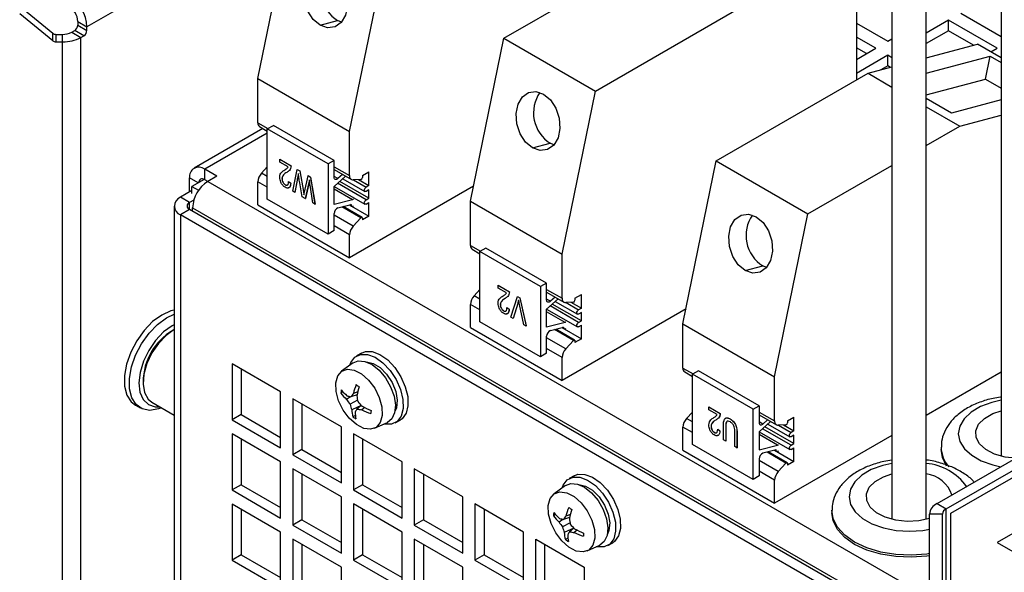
# Model space of a CAD drawing. Header units: millimetres. Extents: x 5 to 414, y 6 to 290.
# Tile 52 of 107: x 268 to 284, y 202 to 211. Entities that reach past the tile are written whole.
import ezdxf

# ---------------------------------------------------------------- set-up
doc = ezdxf.new("R2010")
doc.units = ezdxf.units.MM

msp = doc.modelspace()

# ---------------------------------------------------------------- linework, layer by layer
at = {"color": 7, "linetype": 'Continuous', "lineweight": 25}
for p, q in [((284.1838, 223.2575), (284.1838, 203.6667)), ((282.3655, 222.2078), (282.3655, 202.617)), ((282.937, 202.617), (282.937, 222.2078)), ((282.3655, 218.5404), (268.9735, 210.8093)), ((271.8174, 209.9493), (272.3722, 212.6609)), ((275.9078, 210.6199), (278.4339, 212.0782)), ((273.3427, 209.0688), (273.8976, 211.7804)), ((281.7775, 211.6847), (281.7775, 209.9264)), ((267.8551, 211.1522), (268.4056, 210.7026)), ((277.4331, 209.7394), (279.9592, 211.1976)), ((268.4056, 210.5789), (267.8551, 211.0284)), ((283.5099, 211.0365), (284.1838, 210.6475)), ((268.8219, 210.8968), (268.9735, 210.8093)), ((268.8219, 210.8968), (268.8219, 210.8384)), ((268.8219, 210.8384), (268.9735, 210.751)), ((268.9735, 210.751), (268.9735, 210.8093)), ((272.8519, 210.8375), (273.1446, 210.9159)), ((273.2066, 210.8875), (273.1446, 210.9159)), ((281.7775, 210.8703), (282.2977, 210.57)), ((283.3078, 210.9199), (282.937, 210.7058)), ((284.116, 210.4534), (283.3078, 210.9199)), ((283.3078, 210.7449), (283.3078, 210.9199)), ((268.4056, 210.5789), (268.4056, 210.7026)), ((268.4561, 210.6856), (268.4561, 210.5619)), ((268.4561, 210.6856), (268.5694, 210.6856)), ((268.5694, 210.5619), (268.5694, 210.6856)), ((268.7209, 210.7218), (268.7714, 210.7509)), ((268.7209, 210.7218), (268.8725, 210.6343)), ((268.923, 210.6635), (268.7714, 210.7509)), ((268.8725, 210.6343), (268.923, 210.6635)), ((283.3078, 210.7449), (282.937, 210.5308)), ((283.7211, 210.5064), (283.3078, 210.7449)), ((268.4561, 210.5619), (268.5694, 210.5619)), ((268.5694, 175.334), (268.5694, 210.5619)), ((268.8725, 175.4064), (268.8725, 210.6343)), ((275.3529, 207.9083), (275.9078, 210.6199)), ((275.9078, 210.6199), (277.4331, 209.7394)), ((282.0957, 210.4534), (281.7775, 210.6371)), ((282.2977, 210.57), (282.3655, 210.6092)), ((282.937, 210.2964), (283.7877, 210.5242)), ((284.1838, 210.2955), (283.7877, 210.5242)), ((281.9441, 210.3659), (281.7775, 210.4621)), ((281.7775, 210.2697), (282.0957, 210.4534)), ((282.2977, 210.3368), (281.7775, 210.0364)), ((282.3655, 210.2976), (282.2977, 210.3368)), ((282.2977, 210.1618), (282.2977, 210.3368)), ((282.937, 210.0402), (284.0007, 210.3252)), ((283.9223, 209.9419), (284.0007, 210.3252)), ((284.0007, 210.3252), (284.1838, 210.2195)), ((284.0132, 210.394), (284.116, 210.4534)), ((282.2977, 210.1618), (282.1792, 210.0934)), ((282.3411, 210.1367), (282.2977, 210.1618)), ((279.4433, 208.5789), (281.9694, 210.0372)), ((281.9694, 210.0372), (282.3655, 210.1433)), ((281.9694, 210.0372), (282.3655, 209.8085)), ((271.8174, 209.9493), (273.3427, 209.0688)), ((271.8174, 209.2159), (271.8174, 209.9493)), ((282.937, 209.6779), (283.9223, 209.9419)), ((283.9223, 209.9419), (284.1838, 209.7909)), ((276.8782, 207.0277), (277.4331, 209.7394)), ((283.3564, 209.3757), (282.937, 209.6179)), ((284.1838, 209.5973), (283.3564, 209.3757)), ((282.937, 209.4786), (283.4947, 209.1566)), ((283.4947, 209.1566), (284.1838, 209.3412)), ((271.8174, 209.2159), (271.9853, 209.1189)), ((271.9739, 209.1124), (272.0749, 209.1707)), ((273.0851, 208.5876), (272.0749, 209.1707)), ((271.8997, 209.12), (270.7549, 208.4592)), ((271.9739, 209.0422), (270.9335, 208.4415)), ((271.847, 209.1505), (271.9739, 209.0772)), ((271.9739, 207.9459), (271.9739, 209.1124)), ((272.9841, 208.5292), (271.9739, 209.1124)), ((273.3427, 208.3353), (273.3427, 209.0688)), ((282.937, 208.8346), (283.4947, 209.1566)), ((276.3874, 208.7965), (276.6801, 208.8749)), ((276.7422, 208.8465), (276.6801, 208.8749)), ((272.1812, 208.6068), (272.1823, 208.6074)), ((272.1812, 208.5591), (272.1812, 208.6068)), ((272.1812, 208.6068), (272.3695, 208.4981)), ((272.319, 208.4796), (272.1812, 208.5591)), ((272.1823, 208.6074), (272.3705, 208.4987)), ((273.0851, 208.5876), (272.9841, 208.5292)), ((272.9841, 208.5292), (272.9841, 207.3628)), ((273.0851, 208.3044), (273.0851, 208.5876)), ((278.8884, 205.8673), (279.4433, 208.5789)), ((279.4433, 208.5789), (280.9686, 207.6983)), ((271.1355, 208.3249), (270.9335, 208.4415)), ((270.9335, 208.2666), (270.9335, 208.4415)), ((271.9739, 208.4791), (271.8777, 208.3748)), ((271.9739, 208.3192), (271.8777, 208.3748)), ((272.297, 208.3885), (272.2981, 208.389)), ((272.3695, 208.4981), (272.3705, 208.4987)), ((272.3968, 208.0741), (272.4725, 208.4387)), ((272.4725, 208.4387), (272.4735, 208.4393)), ((272.4725, 208.4387), (272.5131, 208.4152)), ((272.4735, 208.4393), (272.5141, 208.4158)), ((272.5131, 208.4152), (272.5141, 208.4158)), ((272.5131, 208.4152), (272.5739, 208.0691)), ((272.5141, 208.4158), (272.5749, 208.0696)), ((273.0851, 208.484), (273.3427, 208.3353)), ((273.0851, 208.4357), (273.3723, 208.2699)), ((273.2267, 208.354), (273.1487, 208.2848)), ((273.5553, 208.3356), (273.6634, 208.398)), ((273.6634, 208.1691), (273.6634, 208.398)), ((280.9686, 207.6983), (282.3655, 208.5047)), ((270.6809, 208.0624), (270.6809, 208.2957)), ((270.8224, 208.2141), (270.6809, 208.2957)), ((270.9228, 208.2721), (270.7213, 208.1557)), ((270.984, 208.2374), (270.9335, 208.2666)), ((271.1355, 208.3249), (270.984, 208.2374)), ((270.984, 208.2374), (282.4997, 201.5895)), ((271.8174, 207.8496), (271.8174, 208.2331)), ((271.9739, 208.1427), (271.8174, 208.2331)), ((272.218, 208.2856), (272.219, 208.2862)), ((272.3282, 208.2357), (272.3292, 208.2363)), ((272.3282, 208.2357), (272.3649, 208.2092)), ((272.3292, 208.2363), (272.3659, 208.2098)), ((272.3649, 208.2092), (272.3659, 208.2098)), ((272.4775, 208.2899), (272.434, 208.0526)), ((272.4786, 208.2905), (272.435, 208.0532)), ((272.4775, 208.2899), (272.4786, 208.2905)), ((272.5549, 207.9829), (272.5137, 208.2133)), ((272.5915, 208.0589), (272.6534, 208.3343)), ((272.6617, 208.1969), (272.606, 207.9534)), ((272.6627, 208.1975), (272.607, 207.954)), ((272.6534, 208.3343), (272.6544, 208.3348)), ((272.6534, 208.3343), (272.6937, 208.311)), ((272.6544, 208.3348), (272.6947, 208.3116)), ((272.6748, 208.2648), (272.6617, 208.1969)), ((272.6617, 208.1969), (272.6627, 208.1975)), ((272.6752, 208.262), (272.6627, 208.1975)), ((272.6937, 208.311), (272.6947, 208.3116)), ((272.6937, 208.311), (272.7675, 207.8601)), ((272.6947, 208.3116), (272.7685, 207.8607)), ((273.0851, 208.156), (273.2762, 208.3254)), ((273.1487, 208.2848), (273.0851, 208.3215)), ((273.618, 207.9329), (273.1428, 208.2071)), ((273.6634, 207.9591), (273.1787, 208.2389)), ((273.2285, 208.2831), (273.5965, 208.0707)), ((273.5312, 208.2723), (273.4031, 208.2634)), ((273.4085, 208.2638), (273.618, 208.1428)), ((273.4896, 208.2694), (273.6634, 208.1691)), ((273.5553, 208.3356), (273.5553, 208.3044)), ((270.7213, 208.0858), (270.5294, 207.975)), ((270.7213, 208.1557), (270.8324, 208.0916)), ((270.7213, 208.0391), (270.7213, 208.1557)), ((272.2721, 208.1832), (272.2732, 208.1838)), ((272.434, 208.0526), (272.3968, 208.0741)), ((272.434, 208.0526), (272.435, 208.0532)), ((272.5739, 208.0691), (272.5749, 208.0696)), ((272.5739, 208.0691), (272.583, 208.0159)), ((272.5749, 208.0696), (272.5836, 208.0191)), ((272.7303, 207.8816), (272.6869, 208.1743)), ((273.0851, 208.156), (273.5965, 207.8608)), ((273.0851, 207.8527), (273.0851, 208.156)), ((273.3911, 207.9346), (273.0851, 208.1113)), ((275.4042, 208.1592), (273.3427, 206.9691)), ((273.6634, 208.1691), (273.618, 208.1428)), ((273.6634, 208.0991), (273.618, 208.0728)), ((273.6634, 207.9591), (273.6634, 208.0991)), ((270.6809, 207.8875), (270.5294, 207.975)), ((270.7525, 207.9288), (270.6809, 207.8875)), ((270.6809, 207.7708), (270.6809, 207.8875)), ((272.9841, 207.3628), (271.9739, 207.9459)), ((272.606, 207.9534), (272.5549, 207.9829)), ((272.606, 207.9534), (272.607, 207.954)), ((272.7675, 207.8601), (272.7303, 207.8816)), ((272.7675, 207.8601), (272.7685, 207.8607)), ((273.3911, 207.9346), (273.0851, 207.8527)), ((273.618, 207.9329), (273.6634, 207.9591)), ((273.618, 207.8629), (273.6634, 207.8891)), ((273.6634, 207.6602), (273.6634, 207.8891)), ((275.3529, 207.9083), (276.8782, 207.0277)), ((275.3529, 207.1749), (275.3529, 207.9083)), ((270.4248, 207.8292), (270.4248, 187.0657)), ((270.6809, 207.7708), (270.5294, 207.6834)), ((282.2977, 201.0646), (270.6809, 207.7708)), ((270.7314, 207.8), (282.2472, 201.1521)), ((270.7314, 207.7417), (270.7314, 207.8)), ((271.8174, 207.8496), (273.3427, 206.9691)), ((273.0851, 207.4211), (273.0851, 207.7042)), ((273.1487, 207.7972), (273.3679, 207.856)), ((273.5312, 207.6333), (273.216, 207.8153)), ((273.5503, 207.6401), (273.2371, 207.8209)), ((273.3381, 207.848), (273.6634, 207.6602)), ((273.3399, 207.8485), (273.3768, 207.8272)), ((273.3679, 207.8468), (273.3571, 207.8531)), ((273.3679, 207.856), (273.3679, 207.8468)), ((280.4138, 204.9867), (280.9686, 207.6983)), ((282.1462, 200.9772), (270.5294, 207.6834)), ((270.5294, 207.6834), (270.5294, 186.9199)), ((273.4031, 207.4942), (273.0851, 207.6778)), ((273.4031, 207.4942), (273.5312, 207.6333)), ((273.6634, 207.6602), (273.5553, 207.5978)), ((273.5553, 207.629), (273.5553, 207.5978)), ((273.0851, 207.4211), (272.9841, 207.3628)), ((273.3427, 207.3526), (273.0851, 207.5013)), ((273.3427, 206.9691), (273.3427, 207.3526)), ((275.3529, 207.1749), (275.5208, 207.0779)), ((275.3825, 207.1095), (275.5095, 207.0361)), ((275.6105, 207.1297), (275.5095, 207.0714)), ((275.5095, 205.9049), (275.5095, 207.0714)), ((276.5196, 206.4882), (275.5095, 207.0714)), ((276.6206, 206.5465), (275.6105, 207.1297)), ((276.8782, 206.2943), (276.8782, 207.0277)), ((279.9229, 206.7554), (280.2157, 206.8339)), ((280.2777, 206.8055), (280.2157, 206.8339)), ((276.6206, 206.5465), (276.5196, 206.4882)), ((276.6206, 206.2634), (276.6206, 206.5465)), ((275.5095, 206.4381), (275.4133, 206.3337)), ((275.8138, 206.5098), (275.8148, 206.5104)), ((275.8138, 206.4621), (275.8138, 206.5098)), ((275.8138, 206.5098), (276.002, 206.4011)), ((275.9515, 206.3826), (275.8138, 206.4621)), ((275.8148, 206.5104), (276.003, 206.4017)), ((276.002, 206.4011), (276.003, 206.4017)), ((276.5196, 206.4882), (276.5196, 205.3217)), ((276.6206, 206.443), (276.8782, 206.2943)), ((276.6206, 206.3947), (276.9078, 206.2289)), ((275.5095, 206.2782), (275.4133, 206.3337)), ((275.9296, 206.2914), (275.9306, 206.292)), ((276.0235, 205.9804), (276.1349, 206.3244)), ((276.1349, 206.3244), (276.1359, 206.325)), ((276.1349, 206.3244), (276.1728, 206.3025)), ((276.1359, 206.325), (276.1739, 206.3031)), ((276.1728, 206.3025), (276.1739, 206.3031)), ((276.1728, 206.3025), (276.2786, 205.8332)), ((276.1739, 206.3031), (276.2796, 205.8338)), ((276.6206, 206.1149), (276.8117, 206.2844)), ((276.6842, 206.2438), (276.6206, 206.2805)), ((276.7622, 206.3129), (276.6842, 206.2438)), ((276.7641, 206.2421), (277.1321, 206.0297)), ((277.0668, 206.2313), (276.9386, 206.2224)), ((276.944, 206.2227), (277.1535, 206.1018)), ((277.0251, 206.2284), (277.1989, 206.1281)), ((277.0909, 206.2946), (277.1989, 206.357)), ((277.0909, 206.2946), (277.0909, 206.2634)), ((277.1989, 206.1281), (277.1989, 206.357)), ((283.1156, 202.8785), (289.0993, 206.3328)), ((275.3529, 205.8086), (275.3529, 206.1921)), ((275.5095, 206.1017), (275.3529, 206.1921)), ((275.8505, 206.1886), (275.8515, 206.1892)), ((275.9047, 206.0862), (275.9057, 206.0868)), ((275.9607, 206.1387), (275.9617, 206.1393)), ((275.9607, 206.1387), (275.9974, 206.1122)), ((275.9617, 206.1393), (275.9984, 206.1128)), ((275.9974, 206.1122), (275.9984, 206.1128)), ((276.1403, 206.2092), (276.0617, 205.9584)), ((276.1414, 206.2098), (276.0627, 205.959)), ((276.1403, 206.2092), (276.1414, 206.2098)), ((276.2408, 205.855), (276.17, 206.1921)), ((276.6206, 205.8116), (276.6206, 206.1149)), ((276.9267, 205.8936), (276.6206, 206.0703)), ((276.6207, 206.115), (277.1321, 205.8197)), ((277.1535, 205.8918), (276.6784, 206.1661)), ((277.1989, 205.9181), (276.7142, 206.1979)), ((278.9398, 206.1182), (276.8782, 204.9281)), ((277.1989, 206.1281), (277.1535, 206.1018)), ((277.1989, 206.0581), (277.1535, 206.0318)), ((277.1989, 205.9181), (277.1989, 206.0581)), ((283.2671, 202.791), (289.0993, 206.1579)), ((276.5196, 205.3217), (275.5095, 205.9049)), ((276.0617, 205.9584), (276.0235, 205.9804)), ((276.0617, 205.9584), (276.0627, 205.959)), ((276.9267, 205.8936), (276.6206, 205.8116)), ((277.1535, 205.8918), (277.1989, 205.9181)), ((275.3529, 205.8086), (276.8782, 204.9281)), ((276.2786, 205.8332), (276.2408, 205.855)), ((276.2786, 205.8332), (276.2796, 205.8338)), ((276.6842, 205.7562), (276.9035, 205.815)), ((277.0668, 205.5922), (276.7515, 205.7742)), ((277.0858, 205.5991), (276.7726, 205.7799)), ((276.8736, 205.807), (277.1989, 205.6192)), ((276.8755, 205.8075), (276.9124, 205.7862)), ((276.9035, 205.8058), (276.8926, 205.812)), ((276.9035, 205.815), (276.9035, 205.8058)), ((277.1535, 205.8219), (277.1989, 205.8481)), ((277.1989, 205.6192), (277.1989, 205.8481)), ((278.8884, 205.8673), (280.4138, 204.9867)), ((278.8884, 205.1338), (278.8884, 205.8673)), ((276.6206, 205.38), (276.6206, 205.6632)), ((276.9386, 205.4532), (276.6206, 205.6367)), ((276.9386, 205.4532), (277.0668, 205.5922)), ((277.1989, 205.6192), (277.0909, 205.5568)), ((277.0909, 205.588), (277.0909, 205.5568)), ((276.8782, 205.3115), (276.6206, 205.4602)), ((273.5415, 205.3825), (273.4607, 205.3359)), ((276.6206, 205.38), (276.5196, 205.3217)), ((276.8782, 204.9281), (276.8782, 205.3115)), ((272.1962, 204.7382), (271.388, 205.2047)), ((271.388, 205.2047), (271.388, 204.2715)), ((271.5396, 205.1172), (271.5396, 204.359)), ((273.4009, 205.2179), (273.2101, 205.0831)), ((278.8884, 205.1338), (279.0564, 205.0369)), ((279.146, 205.0887), (279.045, 205.0303)), ((280.1562, 204.5055), (279.146, 205.0887)), ((283.3472, 202.7207), (287.6515, 205.2055)), ((278.918, 205.0684), (279.045, 204.9951)), ((280.0552, 204.4472), (279.045, 205.0303)), ((279.045, 203.8639), (279.045, 205.0303)), ((280.4138, 204.2533), (280.4138, 204.9867)), ((284.1838, 205.0634), (282.937, 204.3437)), ((272.1962, 203.805), (272.1962, 204.7382)), ((273.2063, 204.155), (272.3982, 204.6215)), ((272.3982, 204.6215), (272.3982, 203.6883)), ((273.2343, 204.7368), (273.1981, 204.717)), ((273.3573, 204.6557), (273.2922, 204.6114)), ((273.4747, 204.5983), (273.3514, 204.5302)), ((273.4681, 204.6903), (273.3641, 204.6538)), ((273.4798, 204.7404), (273.4063, 204.7114)), ((269.78, 204.5186), (269.8608, 204.472)), ((270.0561, 204.5654), (270.4248, 204.3525)), ((272.5497, 204.5341), (272.5497, 203.7758)), ((273.5353, 204.5102), (273.3786, 204.4406)), ((273.538, 204.5126), (273.4662, 204.4514)), ((273.595, 204.4771), (273.5442, 204.4387)), ((279.3194, 204.486), (279.3205, 204.4866)), ((279.3194, 204.4383), (279.3194, 204.486)), ((279.3194, 204.486), (279.5077, 204.3774)), ((279.4572, 204.3588), (279.3194, 204.4383)), ((279.3205, 204.4866), (279.5087, 204.3779)), ((280.0552, 204.4472), (280.1562, 204.5055)), ((280.0552, 203.2807), (280.0552, 204.4472)), ((280.1562, 204.5055), (280.1562, 204.2224)), ((271.5396, 204.359), (271.388, 204.2715)), ((271.388, 204.2715), (272.1962, 203.805)), ((271.5396, 204.359), (272.1962, 203.9799)), ((273.4397, 204.345), (273.398, 204.3222)), ((274.1035, 204.2224), (274.1843, 204.2691)), ((279.045, 204.3971), (278.9488, 204.2927)), ((279.045, 204.2372), (278.9488, 204.2927)), ((279.4352, 204.2677), (279.4363, 204.2682)), ((279.5077, 204.3774), (279.5087, 204.3779)), ((279.6748, 204.2862), (279.6758, 204.2868)), ((280.1562, 204.402), (280.4138, 204.2533)), ((280.1562, 204.3537), (280.4434, 204.1879)), ((280.2198, 204.2027), (280.2978, 204.2719)), ((280.6264, 204.2536), (280.7345, 204.316)), ((280.6264, 204.2536), (280.6264, 204.2224)), ((280.7345, 204.087), (280.7345, 204.316)), ((273.2063, 203.2218), (273.2063, 204.155)), ((273.7593, 204.1318), (273.9714, 204.2296)), ((278.8884, 203.7676), (278.8884, 204.1511)), ((279.045, 204.0607), (278.8884, 204.1511)), ((279.3562, 204.1648), (279.3572, 204.1654)), ((279.4664, 204.1149), (279.4674, 204.1155)), ((279.4664, 204.1149), (279.5031, 204.0884)), ((279.4674, 204.1155), (279.5041, 204.089)), ((279.5628, 203.9373), (279.5628, 204.1722)), ((279.5995, 204.1513), (279.6005, 204.1519)), ((279.5995, 204.1513), (279.5995, 203.9161)), ((279.6005, 204.1519), (279.6005, 203.9167)), ((280.3473, 204.2434), (280.1562, 204.0739)), ((280.2198, 204.2027), (280.1562, 204.2395)), ((280.689, 203.8508), (280.2139, 204.1251)), ((280.7345, 203.8771), (280.2498, 204.1569)), ((280.2996, 204.2011), (280.6676, 203.9887)), ((280.6023, 204.1903), (280.4741, 204.1813)), ((280.4795, 204.1817), (280.689, 204.0608)), ((280.5606, 204.1874), (280.7345, 204.087)), ((272.1962, 203.5717), (271.388, 204.0382)), ((271.388, 204.0382), (271.388, 203.105)), ((271.5396, 203.9507), (271.5396, 203.1925)), ((274.2165, 203.5719), (273.4084, 204.0384)), ((273.4084, 204.0384), (273.4084, 203.1052)), ((273.5599, 203.9509), (273.5599, 203.1927)), ((279.4103, 204.0624), (279.4114, 204.063)), ((279.5031, 204.0884), (279.5041, 204.089)), ((279.5995, 203.9161), (279.5628, 203.9373)), ((279.7511, 203.8286), (279.7511, 204.0638)), ((279.7878, 204.0423), (279.7888, 204.0429)), ((279.7878, 204.0423), (279.7878, 203.8074)), ((279.7888, 204.0429), (279.7888, 203.808)), ((280.1562, 204.0739), (280.6676, 203.7787)), ((280.1562, 204.0739), (280.1562, 203.7706)), ((280.4622, 203.8526), (280.1562, 204.0293)), ((282.3655, 204.0138), (280.4138, 202.887)), ((280.7345, 204.087), (280.689, 204.0608)), ((280.7345, 204.017), (280.689, 203.9908)), ((280.7345, 203.8771), (280.7345, 204.017)), ((272.5497, 203.7758), (272.3982, 203.6883)), ((272.5497, 203.7758), (273.2063, 203.3968)), ((278.8884, 203.7676), (280.4138, 202.887)), ((280.0552, 203.2807), (279.045, 203.8639)), ((279.5995, 203.9161), (279.6005, 203.9167)), ((279.7878, 203.8074), (279.7511, 203.8286)), ((279.7878, 203.8074), (279.7888, 203.808)), ((280.1562, 203.7706), (280.4622, 203.8526)), ((280.439, 203.7739), (280.2198, 203.7152)), ((280.4092, 203.7659), (280.7345, 203.5782)), ((280.411, 203.7664), (280.4479, 203.7451)), ((280.439, 203.7648), (280.4282, 203.771)), ((280.439, 203.7648), (280.439, 203.7739)), ((280.689, 203.8508), (280.7345, 203.8771)), ((280.689, 203.7808), (280.7345, 203.8071)), ((280.7345, 203.5782), (280.7345, 203.8071)), ((283.1838, 203.8113), (283.1838, 203.7763)), ((272.3982, 203.6883), (273.2063, 203.2218)), ((280.1562, 203.6222), (280.1562, 203.339)), ((280.6023, 203.5512), (280.287, 203.7332)), ((280.6214, 203.5581), (280.3082, 203.7389)), ((272.1962, 202.6385), (272.1962, 203.5717)), ((273.2063, 202.9885), (272.3982, 203.455)), ((272.3982, 203.455), (272.3982, 202.5218)), ((274.2165, 202.6387), (274.2165, 203.5719)), ((275.2266, 202.9887), (274.4185, 203.4552)), ((274.4185, 203.4552), (274.4185, 202.522)), ((280.4741, 203.4122), (280.1562, 203.5957)), ((280.4741, 203.4122), (280.6023, 203.5512)), ((280.7345, 203.5782), (280.6264, 203.5158)), ((280.6264, 203.547), (280.6264, 203.5158)), ((272.5497, 203.3676), (272.5497, 202.6093)), ((274.57, 203.3678), (274.57, 202.6095)), ((277.0771, 203.3415), (276.9962, 203.2949)), ((280.1562, 203.339), (280.0552, 203.2807)), ((280.4138, 203.2705), (280.1562, 203.4192)), ((271.5396, 203.1925), (271.388, 203.105)), ((271.5396, 203.1925), (272.1962, 202.8134)), ((273.5599, 203.1927), (273.4084, 203.1052)), ((273.5599, 203.1927), (274.2165, 202.8136)), ((276.9364, 203.1769), (276.7456, 203.0421)), ((280.4138, 202.887), (280.4138, 203.2705)), ((271.388, 203.105), (272.1962, 202.6385)), ((273.2063, 202.0553), (273.2063, 202.9885)), ((273.4084, 203.1052), (274.2165, 202.6387)), ((275.2266, 202.0555), (275.2266, 202.9887)), ((272.1962, 202.4052), (271.388, 202.8717)), ((271.388, 202.8717), (271.388, 201.9385)), ((271.5396, 202.7842), (271.5396, 202.026)), ((274.2165, 202.4054), (273.4084, 202.8719)), ((273.4084, 202.8719), (273.4084, 201.9387)), ((273.5599, 202.7844), (273.5599, 202.0262)), ((276.2368, 202.4056), (275.4287, 202.8721)), ((275.4287, 202.8721), (275.4287, 201.9389)), ((275.5802, 202.7846), (275.5802, 202.0264)), ((283.1156, 202.8785), (283.2671, 202.791)), ((283.2671, 199.1985), (283.2671, 202.791)), ((276.7698, 202.6957), (276.7336, 202.6759)), ((277.0037, 202.6493), (276.8996, 202.6128)), ((277.0154, 202.6994), (276.9419, 202.6703)), ((281.3655, 202.7617), (281.3655, 202.7267)), ((282.9901, 202.632), (282.815, 202.5936)), ((283.2044, 202.7036), (282.9901, 202.7036)), ((282.9901, 198.8747), (282.9901, 202.7036)), ((283.2044, 198.8747), (283.2044, 202.7036)), ((283.3472, 198.8264), (283.3472, 202.7207)), ((284.9241, 202.6979), (284.116, 202.2314)), ((272.5497, 202.6093), (272.3982, 202.5218)), ((272.3982, 202.5218), (273.2063, 202.0553)), ((272.5497, 202.6093), (273.2063, 202.2303)), ((274.57, 202.6095), (274.4185, 202.522)), ((274.4185, 202.522), (275.2266, 202.0555)), ((274.57, 202.6095), (275.2266, 202.2305)), ((276.8928, 202.6147), (276.8278, 202.5703)), ((277.0102, 202.5573), (276.887, 202.4892)), ((277.0708, 202.4692), (276.9142, 202.3996)), ((277.0735, 202.4715), (277.0018, 202.4104)), ((282.8804, 202.433), (282.9901, 202.4518)), ((272.1962, 201.472), (272.1962, 202.4052)), ((273.2063, 201.822), (272.3982, 202.2886)), ((272.3982, 202.2886), (272.3982, 201.3554)), ((274.2165, 201.4722), (274.2165, 202.4054)), ((275.2266, 201.8222), (274.4185, 202.2887)), ((274.4185, 202.2887), (274.4185, 201.3556)), ((276.2368, 201.4724), (276.2368, 202.4056)), ((276.4388, 202.2889), (277.2469, 201.8224)), ((276.4388, 201.3557), (276.4388, 202.2889)), ((276.9752, 202.304), (276.9335, 202.2812)), ((277.1305, 202.436), (277.0798, 202.3976)), ((272.5497, 202.2011), (272.5497, 201.4428)), ((274.57, 202.2013), (274.57, 201.443)), ((276.5903, 201.4432), (276.5903, 202.2015)), ((277.2948, 202.0908), (277.507, 202.1885)), ((277.639, 202.1814), (277.7199, 202.228)), ((284.116, 202.2314), (284.9241, 201.7649)), ((271.5396, 202.026), (271.388, 201.9385)), ((271.5396, 202.026), (272.1962, 201.6469)), ((273.5599, 202.0262), (273.4084, 201.9387)), ((273.5599, 202.0262), (274.2165, 201.6471)), ((275.5802, 202.0264), (275.4287, 201.9389)), ((275.5802, 202.0264), (276.2368, 201.6473)), ((271.388, 201.9385), (272.1962, 201.472)), ((273.2063, 200.8888), (273.2063, 201.822)), ((273.4084, 201.9387), (274.2165, 201.4722)), ((275.2266, 200.889), (275.2266, 201.8222)), ((275.4287, 201.9389), (276.2368, 201.4724)), ((277.2469, 201.8224), (277.2469, 200.8892))]:
    msp.add_line(p, q, dxfattribs=at)
at = {"color": 7, "linetype": 'Continuous', "lineweight": 25, "flags": 128}
for points in [[(272.8519, 210.8375), (272.7365, 210.9343), (272.646, 211.0733), (272.5914, 211.2378), (272.5793, 211.408), (272.6111, 211.5633), (272.6829, 211.685), (272.7862, 211.7584), (272.9084, 211.7747), (273.0349, 211.7319)], [(273.0349, 211.7319), (273.1503, 211.6351), (273.2407, 211.496), (273.2953, 211.3315), (273.3074, 211.1613), (273.2757, 211.006), (273.2038, 210.8843), (273.1005, 210.8109), (272.9783, 210.7946), (272.8519, 210.8375)], [(276.3874, 208.7965), (276.272, 208.8932), (276.1815, 209.0323), (276.127, 209.1968), (276.1148, 209.367), (276.1466, 209.5223), (276.2185, 209.644), (276.3217, 209.7174), (276.444, 209.7337), (276.5704, 209.6908)], [(276.5704, 209.6908), (276.6858, 209.5941), (276.7763, 209.455), (276.8308, 209.2905), (276.843, 209.1203), (276.8112, 208.965), (276.7393, 208.8433), (276.6361, 208.7699), (276.5138, 208.7536), (276.3874, 208.7965)], [(270.9335, 208.2666), (270.9138, 208.2757), (270.8948, 208.28), (270.8774, 208.2793), (270.862, 208.2736), (270.8495, 208.2632), (270.8402, 208.2484), (270.8344, 208.2299), (270.833, 208.2202)], [(273.1487, 208.2848), (273.1373, 208.2762), (273.1258, 208.2707), (273.1148, 208.2684), (273.1049, 208.2696), (273.0966, 208.274), (273.0903, 208.2816), (273.0864, 208.2919), (273.0851, 208.3044)], [(273.618, 208.0728), (273.6064, 208.0688), (273.5965, 208.0707), (273.59, 208.0783), (273.5877, 208.0903), (273.59, 208.1051), (273.5965, 208.1202), (273.6064, 208.1335), (273.618, 208.1428)], [(273.4058, 207.9355), (273.3989, 207.9359), (273.3911, 207.9346)], [(273.618, 207.8629), (273.6064, 207.8588), (273.5965, 207.8608), (273.59, 207.8683), (273.5877, 207.8804), (273.59, 207.8951), (273.5965, 207.9102), (273.6064, 207.9235), (273.618, 207.9329)], [(273.3679, 207.8468), (273.3703, 207.8347), (273.3768, 207.8272), (273.3867, 207.8253), (273.3982, 207.8293), (273.4058, 207.8348)], [(273.5312, 207.6333), (273.5353, 207.637), (273.5396, 207.6397), (273.5437, 207.6411), (273.5475, 207.6411), (273.5508, 207.6398), (273.5533, 207.6372), (273.5548, 207.6336), (273.5553, 207.629)], [(279.9229, 206.7554), (279.8075, 206.8522), (279.7171, 206.9913), (279.6625, 207.1558), (279.6504, 207.326), (279.6821, 207.4813), (279.754, 207.603), (279.8573, 207.6764), (279.9795, 207.6927), (280.1059, 207.6498)], [(280.1059, 207.6498), (280.2213, 207.553), (280.3118, 207.414), (280.3664, 207.2495), (280.3785, 207.0793), (280.3467, 206.924), (280.2749, 206.8023), (280.1716, 206.7289), (280.0494, 206.7126), (279.9229, 206.7554)], [(276.6842, 206.2438), (276.6728, 206.2352), (276.6613, 206.2297), (276.6503, 206.2274), (276.6404, 206.2285), (276.6321, 206.233), (276.6258, 206.2406), (276.622, 206.2509), (276.6206, 206.2634)], [(270.4248, 206.0985), (270.3693, 206.0845), (270.218, 206.016), (270.0672, 205.9055), (269.9256, 205.7592), (269.8015, 205.5858), (269.7021, 205.3954), (269.6331, 205.1989), (269.5987, 205.0078), (269.6007, 204.8332), (269.6391, 204.6853), (269.7116, 204.5726), (269.78, 204.5186)], [(277.1535, 206.0318), (277.1419, 206.0278), (277.1321, 206.0297), (277.1255, 206.0373), (277.1232, 206.0493), (277.1255, 206.064), (277.1321, 206.0792), (277.1419, 206.0924), (277.1535, 206.1018)], [(270.2179, 204.472), (270.1642, 204.4526), (270.0212, 204.4301), (269.8948, 204.4551), (269.7924, 204.526), (269.7199, 204.6386), (269.6815, 204.7866), (269.6795, 204.9611), (269.7139, 205.1522), (269.7829, 205.3487), (269.8823, 205.5392), (270.0064, 205.7126), (270.148, 205.8588), (270.2988, 205.9694), (270.4248, 206.0294)], [(276.9414, 205.8945), (276.9344, 205.8949), (276.9267, 205.8936)], [(277.1535, 205.8219), (277.1419, 205.8178), (277.1321, 205.8197), (277.1255, 205.8273), (277.1232, 205.8394), (277.1255, 205.8541), (277.1321, 205.8692), (277.1419, 205.8825), (277.1535, 205.8918)], [(270.4248, 205.8541), (270.3918, 205.8365), (270.2492, 205.7336), (270.116, 205.5943), (270.0014, 205.428), (269.9131, 205.2461), (269.8572, 205.0609), (269.8375, 204.8851), (269.8553, 204.7307), (269.9093, 204.6082), (269.996, 204.5259), (270.1095, 204.4894), (270.1858, 204.4905)], [(270.4281, 205.7755), (270.4261, 205.7744), (270.2894, 205.6779), (270.1619, 205.5447), (270.053, 205.3848), (269.9709, 205.21), (269.9215, 205.0333), (269.9086, 204.8677), (269.9332, 204.7256), (269.9933, 204.6175), (270.0561, 204.5654)], [(276.9035, 205.8058), (276.9058, 205.7937), (276.9124, 205.7862), (276.9222, 205.7843), (276.9338, 205.7883), (276.9414, 205.7938)], [(277.0668, 205.5922), (277.0709, 205.596), (277.0751, 205.5986), (277.0793, 205.6), (277.0831, 205.6001), (277.0863, 205.5988), (277.0888, 205.5962), (277.0903, 205.5925), (277.0909, 205.588)], [(273.5415, 205.3825), (273.6052, 205.407), (273.7211, 205.4064), (273.8485, 205.3588), (273.9771, 205.268), (274.0964, 205.1413), (274.1969, 204.9892), (274.2702, 204.8237), (274.3106, 204.6585), (274.3147, 204.5068), (274.2822, 204.3809), (274.2157, 204.2911), (274.1843, 204.2691)], [(273.3461, 205.1792), (273.3628, 205.224), (273.4293, 205.3138), (273.5244, 205.3603), (273.6403, 205.3597), (273.7677, 205.3121), (273.8963, 205.2213), (274.0156, 205.0947), (274.116, 204.9425), (274.1894, 204.7771), (274.2298, 204.6118), (274.2339, 204.4601), (274.2014, 204.3343), (274.1349, 204.2445), (274.0399, 204.198), (273.9239, 204.1986), (273.9105, 204.2015)], [(273.4009, 205.2179), (273.486, 205.2516), (273.5963, 205.2437), (273.716, 205.1903), (273.8343, 205.0963), (273.9409, 204.9699), (274.0261, 204.8224), (274.0825, 204.667), (274.1051, 204.5174), (274.0917, 204.3868), (274.0437, 204.287), (273.9714, 204.2296)], [(273.1128, 204.8888), (273.145, 205.0057), (273.2119, 205.0844), (273.307, 205.1172), (273.4208, 205.101), (273.5424, 205.0373), (273.6597, 204.9323), (273.7613, 204.7964), (273.8373, 204.6428), (273.8802, 204.4865), (273.8858, 204.3429), (273.8535, 204.2261), (273.7866, 204.1473), (273.6916, 204.1145), (273.5777, 204.1307), (273.4561, 204.1944), (273.3388, 204.2994), (273.2372, 204.4353), (273.1612, 204.589), (273.1183, 204.7452), (273.1128, 204.8888)], [(273.6226, 205.2356), (273.6227, 205.2356), (273.7339, 205.2115), (273.8502, 205.1405), (273.9592, 205.0303), (274.0489, 204.893), (274.1098, 204.7433), (274.1351, 204.5975), (274.1222, 204.4714), (274.0976, 204.4128)], [(284.1838, 204.5979), (284.0295, 204.563), (283.8407, 204.4935), (283.6834, 204.4015), (283.5656, 204.2915), (283.4931, 204.1692), (283.4695, 204.0407), (283.4961, 203.9123), (283.5715, 203.7906), (283.692, 203.6816), (283.8514, 203.5908), (284.0418, 203.5228), (284.1788, 203.4923)], [(284.4228, 203.6332), (284.2481, 203.6526), (284.0731, 203.7016), (283.9275, 203.7761), (283.8221, 203.8704), (283.7647, 203.9777), (283.7596, 204.09), (283.8071, 204.1989), (283.9038, 204.2963), (284.0424, 204.3751), (284.1838, 204.4226)], [(280.1562, 204.2224), (280.1575, 204.2099), (280.1614, 204.1996), (280.1676, 204.192), (280.1759, 204.1875), (280.1858, 204.1864), (280.1968, 204.1886), (280.2083, 204.1942), (280.2198, 204.2027)], [(280.689, 203.9908), (280.6774, 203.9868), (280.6676, 203.9887), (280.661, 203.9962), (280.6587, 204.0083), (280.661, 204.023), (280.6676, 204.0382), (280.6774, 204.0514), (280.689, 204.0608)], [(280.4769, 203.7528), (280.4693, 203.7473), (280.4577, 203.7432), (280.4479, 203.7451), (280.4413, 203.7527), (280.439, 203.7648)], [(280.4622, 203.8526), (280.47, 203.8539), (280.4769, 203.8535)], [(280.689, 203.7808), (280.6774, 203.7768), (280.6676, 203.7787), (280.661, 203.7863), (280.6587, 203.7983), (280.661, 203.8131), (280.6676, 203.8282), (280.6774, 203.8415), (280.689, 203.8508)], [(283.2735, 203.504), (283.2047, 203.643), (283.1838, 203.7763)], [(280.6023, 203.5512), (280.6064, 203.555), (280.6106, 203.5576), (280.6148, 203.559), (280.6186, 203.5591), (280.6219, 203.5578), (280.6243, 203.5552), (280.6259, 203.5515), (280.6264, 203.547)], [(282.3655, 203.5482), (282.2112, 203.5134), (282.0224, 203.4438), (281.8652, 203.3518), (281.7473, 203.2419), (281.6748, 203.1196), (281.6513, 202.991), (281.6779, 202.8626), (281.7533, 202.7409), (281.8737, 202.6319), (282.0331, 202.5412), (282.2235, 202.4731), (282.4354, 202.4313), (282.6581, 202.4177), (282.8804, 202.433)], [(276.8816, 203.1382), (276.8984, 203.183), (276.9648, 203.2728), (277.0599, 203.3193), (277.1758, 203.3187), (277.3032, 203.2711), (277.4318, 203.1803), (277.5512, 203.0537), (277.6516, 202.9015), (277.7249, 202.7361), (277.7653, 202.5708), (277.7694, 202.4191), (277.7369, 202.2933), (277.6704, 202.2034), (277.5754, 202.157), (277.4595, 202.1575), (277.446, 202.1605)], [(277.0771, 203.3415), (277.1407, 203.366), (277.2566, 203.3654), (277.3841, 203.3177), (277.5126, 203.2269), (277.632, 203.1003), (277.7324, 202.9481), (277.8058, 202.7827), (277.8461, 202.6175), (277.8502, 202.4658), (277.8177, 202.3399), (277.7512, 202.2501), (277.7199, 202.228)], [(282.815, 202.5936), (282.6213, 202.583), (282.4299, 202.6029), (282.2549, 202.6519), (282.1092, 202.7264), (282.0038, 202.8208), (281.9464, 202.9281), (281.9413, 203.0403), (281.9888, 203.1492), (282.0855, 203.2467), (282.2241, 203.3255), (282.3655, 203.3729)], [(276.9364, 203.1769), (277.0215, 203.2106), (277.1318, 203.2027), (277.2515, 203.1493), (277.3699, 203.0552), (277.4764, 202.9289), (277.5617, 202.7814), (277.6181, 202.626), (277.6406, 202.4763), (277.6272, 202.3458), (277.5792, 202.246), (277.507, 202.1885)], [(277.1581, 203.1946), (277.1583, 203.1946), (277.2694, 203.1704), (277.3857, 203.0994), (277.4947, 202.9893), (277.5845, 202.8519), (277.6453, 202.7023), (277.6707, 202.5565), (277.6578, 202.4303), (277.6331, 202.3717)], [(276.6483, 202.8478), (276.6805, 202.9646), (276.7475, 203.0434), (276.8425, 203.0762), (276.9564, 203.06), (277.0779, 202.9963), (277.1953, 202.8913), (277.2969, 202.7554), (277.3728, 202.6017), (277.4157, 202.4455), (277.4213, 202.3019), (277.3891, 202.185), (277.3221, 202.1063), (277.2271, 202.0735), (277.1132, 202.0897), (276.9917, 202.1534), (276.8743, 202.2584), (276.7727, 202.3943), (276.6968, 202.5479), (276.6539, 202.7042), (276.6483, 202.8478)], [(282.9901, 202.0107), (282.9459, 202.0042), (282.688, 201.9847), (282.4285, 201.9957), (282.1782, 202.0365), (281.9472, 202.1056), (281.7451, 202.2001), (281.58, 202.3162), (281.4588, 202.4491), (281.3864, 202.5934), (281.3655, 202.7267)], [(282.9901, 202.0457), (282.9459, 202.0392), (282.688, 202.0197), (282.4285, 202.0307), (282.1782, 202.0715), (281.9472, 202.1406), (281.7451, 202.2351), (281.58, 202.3512), (281.4588, 202.4841), (281.3864, 202.6284), (281.3656, 202.7669)]]:
    msp.add_lwpolyline(points, dxfattribs=at)
at = {"color": 7, "linetype": 'Continuous', "lineweight": 25}
for centre, radius, start, end in [((273.4642, 211.4205), 0.5973, 145.34077, 237.65393), ((268.3155, 210.7793), 0.6586, 2.60548, 57.39452), ((268.493, 210.8818), 0.3293, 2.60548, 57.39452), ((268.7123, 210.8434), 0.1098, 302.60548, 357.39452), ((268.4551, 210.7657), 0.0802, 231.89152, 270.73511), ((268.5756, 210.9947), 0.3092, 268.8559, 298.04024), ((268.8638, 210.7559), 0.1098, 302.60548, 357.39452), ((268.4551, 210.642), 0.0802, 231.89152, 270.73511), ((268.5818, 211.1801), 0.6184, 268.8559, 298.04024), ((276.9997, 209.3795), 0.5973, 145.34077, 237.65393), ((271.888, 209.2085), 0.0711, 174.0053, 234.68263), ((270.8349, 208.3207), 0.156, 50.79671, 189.21404), ((272.0394, 208.2222), 0.2223, 136.65173, 177.1771), ((271.2797, 207.7751), 0.5489, 122.60548, 177.39452), ((273.4027, 208.3244), 0.061, 169.65449, 270.35637), ((273.5219, 208.3044), 0.0334, 286.23416, 359.9367), ((270.5847, 207.8292), 0.1559, 110.78342, 249.21658), ((270.7031, 207.8292), 0.0624, 110.78342, 249.21658), ((273.1886, 207.7017), 0.1035, 112.66417, 178.64196), ((280.5352, 207.3385), 0.5973, 145.34077, 237.65393), ((273.5647, 207.3416), 0.2223, 136.65162, 177.17716), ((275.4236, 207.1674), 0.0711, 174.0053, 234.68263), ((275.5749, 206.1811), 0.2223, 136.65173, 177.1771), ((276.9382, 206.2834), 0.061, 169.65449, 270.35637), ((277.0574, 206.2634), 0.0334, 286.23416, 359.9367), ((270.9173, 204.893), 1.009, 120.81454, 179.19083), ((276.7241, 205.6607), 0.1035, 112.66417, 178.64196), ((277.1003, 205.3006), 0.2223, 136.65162, 177.17716), ((278.9591, 205.1264), 0.0711, 174.0053, 234.68263), ((274.0773, 204.6545), 0.8815, 172.37724, 175.93645), ((273.9156, 205.3711), 0.9309, 220.10641, 228.48778), ((274.6174, 204.4067), 1.2488, 158.84675, 165.87933), ((274.2309, 205.9318), 1.3266, 234.08943, 236.69518), ((275.2621, 204.2984), 1.8363, 163.39626, 168.27324), ((273.8486, 205.2022), 0.8116, 216.72248, 226.72448), ((274.2856, 205.2742), 1.1942, 213.71236, 218.53335), ((273.6328, 205.6368), 1.0191, 250.85905, 254.71212), ((274.3211, 203.9959), 1.1613, 141.96924, 145.49327), ((274.9639, 204.8492), 1.5102, 186.75326, 190.47371), ((274.3672, 204.7893), 1.0483, 194.30844, 199.43002), ((273.9778, 204.4778), 0.6003, 183.55696, 195.02245), ((274.5916, 203.7552), 1.3233, 148.25489, 150.79803), ((273.6709, 205.4547), 1.0239, 258.47011, 262.89358), ((274.6492, 205.6308), 1.5765, 222.06456, 225.81972), ((274.1062, 205.5788), 1.2711, 243.76335, 251.17455), ((274.3727, 206.0224), 1.73, 241.62685, 247.16725), ((274.901, 204.2788), 1.2089, 172.91125, 175.40244), ((274.0003, 205.1478), 1.0219, 233.8859, 237.26292), ((274.1353, 204.4134), 0.6989, 181.03422, 190.32564), ((279.1105, 204.1401), 0.2223, 136.65173, 177.1771), ((280.4738, 204.2423), 0.061, 169.65449, 270.35637), ((280.593, 204.2224), 0.0334, 286.23416, 359.9367), ((283.6974, 203.8279), 0.5137, 181.26519, 221.16613), ((280.2596, 203.6197), 0.1035, 112.66417, 178.64196), ((282.8474, 202.6153), 0.9372, 35.74649, 84.51864), ((280.6358, 203.2596), 0.2223, 136.65162, 177.17716), ((282.8715, 202.8579), 0.5191, 18.41471, 82.75433), ((278.1529, 202.3657), 1.2488, 158.84675, 165.87933), ((277.7664, 203.8908), 1.3266, 234.08943, 236.69518), ((278.7977, 202.2573), 1.8363, 163.39626, 168.27324), ((283.2046, 202.6822), 0.2155, 114.37466, 174.3052), ((283.3116, 202.6929), 0.1078, 114.37466, 174.3052), ((277.6128, 202.6135), 0.8815, 172.37724, 175.93645), ((277.3841, 203.1612), 0.8116, 216.72248, 226.72448), ((277.4511, 203.3301), 0.9309, 220.10641, 228.48778), ((277.1683, 203.5958), 1.0191, 250.85905, 254.71212), ((277.8566, 201.9548), 1.1613, 141.96924, 145.49327), ((278.4994, 202.8081), 1.5102, 186.75326, 190.47371), ((277.8212, 203.2332), 1.1942, 213.71236, 218.53335), ((277.9027, 202.7483), 1.0483, 194.30844, 199.43002), ((278.1848, 203.5898), 1.5765, 222.06456, 225.81972), ((277.9082, 203.9814), 1.73, 241.62685, 247.16725), ((277.5133, 202.4368), 0.6003, 183.55696, 195.02245), ((278.1271, 201.7142), 1.3233, 148.25489, 150.79803), ((277.6708, 202.3724), 0.6989, 181.03422, 190.32564), ((277.2064, 203.4137), 1.0239, 258.47011, 262.89358), ((277.6417, 203.5377), 1.2711, 243.76335, 251.17455), ((278.4366, 202.2378), 1.2089, 172.91125, 175.40244), ((277.5358, 203.1068), 1.0219, 233.8859, 237.26292)]:
    msp.add_arc(centre, radius, start, end, dxfattribs=at)
for points, knots in [([(272.1812, 208.3077), (272.183, 208.3255), (272.1867, 208.3613), (272.2192, 208.4001), (272.2473, 208.4198), (272.2644, 208.4318)], [0, 0, 0, 0, 0.279141, 0.5590777, 1, 1, 1, 1]), ([(272.297, 208.3885), (272.277, 208.3761), (272.249, 208.3589), (272.2226, 208.322), (272.2195, 208.2978), (272.218, 208.2856)], [0, 0, 0, 0, 0.5606052, 0.780638, 1, 1, 1, 1]), ([(272.2981, 208.389), (272.278, 208.3767), (272.2501, 208.3595), (272.2236, 208.3226), (272.2205, 208.2983), (272.219, 208.2862)], [0, 0, 0, 0, 0.5606052, 0.780638, 1, 1, 1, 1]), ([(272.2644, 208.4318), (272.2712, 208.4363), (272.2824, 208.4438), (272.2977, 208.4546), (272.3099, 208.465), (272.316, 208.4747), (272.319, 208.4796)], [0, 0, 0, 0, 0.3400533, 0.5600752, 0.7800781, 1, 1, 1, 1]), ([(272.3695, 208.4981), (272.3676, 208.4827), (272.3639, 208.4519), (272.3374, 208.4154), (272.3123, 208.3987), (272.297, 208.3885)], [0, 0, 0, 0, 0.2789983, 0.5591533, 1, 1, 1, 1]), ([(272.3705, 208.4987), (272.3687, 208.4833), (272.3649, 208.4524), (272.3384, 208.416), (272.3134, 208.3993), (272.2981, 208.389)], [0, 0, 0, 0, 0.2789983, 0.5591533, 1, 1, 1, 1]), ([(272.4912, 208.3708), (272.4888, 208.3556), (272.4846, 208.3283), (272.4797, 208.3016), (272.4775, 208.2899)], [0, 0, 0, 0, 0.55999649, 1, 1, 1, 1]), ([(272.4922, 208.3714), (272.4898, 208.3561), (272.4856, 208.3289), (272.4807, 208.3022), (272.4786, 208.2905)], [0, 0, 0, 0, 0.55999649, 1, 1, 1, 1]), ([(272.5137, 208.2133), (272.5086, 208.243), (272.4995, 208.2961), (272.4937, 208.348), (272.4912, 208.3708)], [0, 0, 0, 0, 0.55999862, 1, 1, 1, 1]), ([(272.2708, 208.1416), (272.2565, 208.1513), (272.2281, 208.1706), (272.1992, 208.2213), (272.1838, 208.268), (272.1821, 208.2944), (272.1812, 208.3077)], [0, 0, 0, 0, 0.2796935, 0.5582605, 0.779102, 1, 1, 1, 1]), ([(272.218, 208.2856), (272.2186, 208.2753), (272.2199, 208.2547), (272.2335, 208.2231), (272.2519, 208.1973), (272.2654, 208.1879), (272.2721, 208.1832)], [0, 0, 0, 0, 0.28042526, 0.55994282, 0.77992882, 1, 1, 1, 1]), ([(272.219, 208.2862), (272.2196, 208.2759), (272.2209, 208.2553), (272.2345, 208.2237), (272.2529, 208.1978), (272.2664, 208.1885), (272.2732, 208.1838)], [0, 0, 0, 0, 0.28042526, 0.55994282, 0.77992882, 1, 1, 1, 1]), ([(272.3649, 208.2092), (272.3631, 208.1932), (272.3596, 208.1613), (272.3387, 208.1307), (272.3058, 208.1246), (272.2825, 208.1359), (272.2708, 208.1416)], [0, 0, 0, 0, 0.28092003, 0.56010549, 0.77977359, 1, 1, 1, 1]), ([(272.2721, 208.1832), (272.2786, 208.1801), (272.2916, 208.174), (272.3082, 208.1773), (272.3256, 208.1936), (272.3271, 208.2183), (272.3282, 208.2357)], [0, 0, 0, 0, 0.1869992, 0.3738594, 0.5610311, 1, 1, 1, 1]), ([(272.2732, 208.1838), (272.2796, 208.1808), (272.2925, 208.1748), (272.3069, 208.1766), (272.3123, 208.1826), (272.3141, 208.1845)], [0, 0, 0, 0, 0.4029442, 0.8055891, 1, 1, 1, 1]), ([(272.3659, 208.2098), (272.364, 208.1941), (272.3603, 208.1627), (272.3435, 208.133), (272.3254, 208.1316), (272.3202, 208.1313)], [0, 0, 0, 0, 0.4174687, 0.8323596, 1, 1, 1, 1]), ([(272.6869, 208.1743), (272.6844, 208.1913), (272.6799, 208.2216), (272.6764, 208.2516), (272.6748, 208.2648)], [0, 0, 0, 0, 0.5599899, 1, 1, 1, 1]), ([(272.583, 208.0159), (272.5844, 208.0241), (272.5869, 208.0387), (272.5901, 208.0527), (272.5915, 208.0589)], [0, 0, 0, 0, 0.5599988, 1, 1, 1, 1]), ([(276.002, 206.4011), (276.0002, 206.3857), (275.9965, 206.3548), (275.9699, 206.3184), (275.9449, 206.3017), (275.9296, 206.2914)], [0, 0, 0, 0, 0.27899831, 0.55915327, 1, 1, 1, 1]), ([(276.003, 206.4017), (276.0012, 206.3863), (275.9975, 206.3554), (275.9709, 206.319), (275.9459, 206.3023), (275.9306, 206.292)], [0, 0, 0, 0, 0.27899831, 0.55915327, 1, 1, 1, 1]), ([(275.8138, 206.2107), (275.8156, 206.2285), (275.8192, 206.2643), (275.8517, 206.3031), (275.8798, 206.3228), (275.8969, 206.3348)], [0, 0, 0, 0, 0.279141, 0.5590777, 1, 1, 1, 1]), ([(275.9296, 206.2914), (275.9095, 206.2791), (275.8816, 206.2619), (275.8551, 206.225), (275.852, 206.2007), (275.8505, 206.1886)], [0, 0, 0, 0, 0.5606052, 0.780638, 1, 1, 1, 1]), ([(275.9306, 206.292), (275.9105, 206.2797), (275.8826, 206.2625), (275.8562, 206.2256), (275.8531, 206.2013), (275.8515, 206.1892)], [0, 0, 0, 0, 0.5606052, 0.780638, 1, 1, 1, 1]), ([(275.8969, 206.3348), (275.9037, 206.3393), (275.9149, 206.3468), (275.9302, 206.3576), (275.9424, 206.368), (275.9485, 206.3777), (275.9515, 206.3826)], [0, 0, 0, 0, 0.34005328, 0.56007522, 0.78007813, 1, 1, 1, 1]), ([(276.1558, 206.2646), (276.1531, 206.2541), (276.1483, 206.2353), (276.1428, 206.2172), (276.1403, 206.2092)], [0, 0, 0, 0, 0.5599895, 1, 1, 1, 1]), ([(276.1568, 206.2652), (276.1541, 206.2547), (276.1493, 206.2359), (276.1438, 206.2178), (276.1414, 206.2098)], [0, 0, 0, 0, 0.5599895, 1, 1, 1, 1]), ([(276.17, 206.1921), (276.1673, 206.2056), (276.1623, 206.2299), (276.1578, 206.254), (276.1558, 206.2646)], [0, 0, 0, 0, 0.56, 1, 1, 1, 1]), ([(275.9033, 206.0446), (275.8891, 206.0543), (275.8606, 206.0736), (275.8317, 206.1242), (275.8163, 206.171), (275.8146, 206.1974), (275.8138, 206.2107)], [0, 0, 0, 0, 0.2796935, 0.5582605, 0.779102, 1, 1, 1, 1]), ([(275.8505, 206.1886), (275.8511, 206.1783), (275.8524, 206.1577), (275.866, 206.1261), (275.8844, 206.1002), (275.8979, 206.0909), (275.9047, 206.0862)], [0, 0, 0, 0, 0.28042526, 0.55994282, 0.77992882, 1, 1, 1, 1]), ([(275.8515, 206.1892), (275.8521, 206.1789), (275.8534, 206.1583), (275.867, 206.1267), (275.8854, 206.1008), (275.8989, 206.0915), (275.9057, 206.0868)], [0, 0, 0, 0, 0.28042526, 0.55994282, 0.77992882, 1, 1, 1, 1]), ([(275.9974, 206.1122), (275.9957, 206.0962), (275.9921, 206.0643), (275.9712, 206.0337), (275.9383, 206.0276), (275.915, 206.0389), (275.9033, 206.0446)], [0, 0, 0, 0, 0.28092, 0.5601055, 0.7797736, 1, 1, 1, 1]), ([(275.9047, 206.0862), (275.9112, 206.0831), (275.9242, 206.0769), (275.9407, 206.0803), (275.9581, 206.0966), (275.9596, 206.1213), (275.9607, 206.1387)], [0, 0, 0, 0, 0.1869992, 0.3738594, 0.5610311, 1, 1, 1, 1]), ([(275.9057, 206.0868), (275.9121, 206.0838), (275.925, 206.0778), (275.9394, 206.0796), (275.9448, 206.0855), (275.9466, 206.0875)], [0, 0, 0, 0, 0.4029442, 0.8055891, 1, 1, 1, 1]), ([(275.9984, 206.1128), (275.9966, 206.097), (275.9928, 206.0657), (275.976, 206.036), (275.9579, 206.0346), (275.9527, 206.0343)], [0, 0, 0, 0, 0.4174687, 0.8323596, 1, 1, 1, 1]), ([(284.1713, 204.6482), (284.1301, 204.6426), (284.0094, 204.626), (283.8225, 204.5672), (283.6181, 204.474), (283.4492, 204.3552), (283.3197, 204.2187), (283.2344, 204.072), (283.1879, 203.936), (283.1892, 203.8505), (283.1897, 203.8188)], [0, 0, 0, 0, 0.0777922, 0.228153, 0.3806838, 0.5358057, 0.672334, 0.8017859, 0.9263204, 1, 1, 1, 1]), ([(279.3194, 204.1869), (279.3212, 204.2047), (279.3249, 204.2405), (279.3574, 204.2793), (279.3855, 204.299), (279.4026, 204.311)], [0, 0, 0, 0, 0.27914095, 0.55907765, 1, 1, 1, 1]), ([(279.4352, 204.2677), (279.4152, 204.2553), (279.3872, 204.2381), (279.3608, 204.2012), (279.3577, 204.177), (279.3562, 204.1648)], [0, 0, 0, 0, 0.5606052, 0.780638, 1, 1, 1, 1]), ([(279.4363, 204.2682), (279.4162, 204.2559), (279.3883, 204.2387), (279.3618, 204.2018), (279.3587, 204.1775), (279.3572, 204.1654)], [0, 0, 0, 0, 0.5606052, 0.780638, 1, 1, 1, 1]), ([(279.4026, 204.311), (279.4094, 204.3155), (279.4206, 204.323), (279.4359, 204.3338), (279.4481, 204.3442), (279.4542, 204.3539), (279.4572, 204.3588)], [0, 0, 0, 0, 0.3400533, 0.5600752, 0.7800781, 1, 1, 1, 1]), ([(279.5077, 204.3774), (279.5058, 204.3619), (279.5021, 204.3311), (279.4756, 204.2946), (279.4505, 204.2779), (279.4352, 204.2677)], [0, 0, 0, 0, 0.2789983, 0.5591533, 1, 1, 1, 1]), ([(279.5087, 204.3779), (279.5069, 204.3625), (279.5031, 204.3316), (279.4766, 204.2952), (279.4516, 204.2785), (279.4363, 204.2682)], [0, 0, 0, 0, 0.2789983, 0.5591533, 1, 1, 1, 1]), ([(279.5628, 204.1722), (279.5635, 204.2156), (279.5644, 204.2698), (279.5983, 204.3007), (279.6286, 204.3079), (279.6563, 204.2949), (279.6748, 204.2862)], [0, 0, 0, 0, 0.4989822, 0.6245812, 0.7501367, 1, 1, 1, 1]), ([(279.588, 204.2887), (279.5918, 204.2927), (279.601, 204.3023), (279.6299, 204.3082), (279.6575, 204.2953), (279.6758, 204.2868)], [0, 0, 0, 0, 0.1959801, 0.4648774, 1, 1, 1, 1]), ([(279.6748, 204.2862), (279.6934, 204.2737), (279.7212, 204.255), (279.7526, 204.2132), (279.7862, 204.1422), (279.7871, 204.0867), (279.7878, 204.0423)], [0, 0, 0, 0, 0.2500022, 0.3754713, 0.5009046, 1, 1, 1, 1]), ([(279.6758, 204.2868), (279.6944, 204.2743), (279.7222, 204.2556), (279.7536, 204.2138), (279.7872, 204.1428), (279.7881, 204.0873), (279.7888, 204.0429)], [0, 0, 0, 0, 0.2500022, 0.3754713, 0.5009046, 1, 1, 1, 1]), ([(279.409, 204.0208), (279.3947, 204.0305), (279.3663, 204.0498), (279.3374, 204.1005), (279.322, 204.1472), (279.3203, 204.1736), (279.3194, 204.1869)], [0, 0, 0, 0, 0.2796935, 0.5582605, 0.779102, 1, 1, 1, 1]), ([(279.3562, 204.1648), (279.3568, 204.1545), (279.3581, 204.1339), (279.3717, 204.1023), (279.3901, 204.0765), (279.4036, 204.0671), (279.4103, 204.0624)], [0, 0, 0, 0, 0.2804253, 0.5599428, 0.7799288, 1, 1, 1, 1]), ([(279.3572, 204.1654), (279.3578, 204.1551), (279.3591, 204.1345), (279.3727, 204.1029), (279.3911, 204.077), (279.4046, 204.0677), (279.4114, 204.063)], [0, 0, 0, 0, 0.2804253, 0.5599428, 0.7799288, 1, 1, 1, 1]), ([(279.4103, 204.0624), (279.4168, 204.0593), (279.4298, 204.0532), (279.4464, 204.0565), (279.4638, 204.0728), (279.4653, 204.0975), (279.4664, 204.1149)], [0, 0, 0, 0, 0.1869992, 0.3738594, 0.5610311, 1, 1, 1, 1]), ([(279.6776, 204.2369), (279.6642, 204.2435), (279.644, 204.2534), (279.6213, 204.2493), (279.5994, 204.2224), (279.5995, 204.1829), (279.5995, 204.1513)], [0, 0, 0, 0, 0.249752, 0.3749364, 0.5000937, 1, 1, 1, 1]), ([(279.6375, 204.2511), (279.6325, 204.2506), (279.6216, 204.2497), (279.6007, 204.2223), (279.6006, 204.1832), (279.6005, 204.1519)], [0, 0, 0, 0, 0.1477348, 0.318385, 1, 1, 1, 1]), ([(279.7511, 204.0638), (279.7515, 204.0944), (279.752, 204.1326), (279.731, 204.183), (279.7103, 204.2139), (279.6907, 204.2277), (279.6776, 204.2369)], [0, 0, 0, 0, 0.4999106, 0.6254048, 0.7508085, 1, 1, 1, 1]), ([(279.5031, 204.0884), (279.5013, 204.0724), (279.4978, 204.0405), (279.4769, 204.0099), (279.444, 204.0038), (279.4207, 204.0151), (279.409, 204.0208)], [0, 0, 0, 0, 0.28092, 0.5601055, 0.7797736, 1, 1, 1, 1]), ([(279.4114, 204.063), (279.4178, 204.06), (279.4307, 204.054), (279.4451, 204.0558), (279.4505, 204.0618), (279.4523, 204.0637)], [0, 0, 0, 0, 0.4029442, 0.8055891, 1, 1, 1, 1]), ([(279.5041, 204.089), (279.5022, 204.0733), (279.4985, 204.0419), (279.4817, 204.0122), (279.4636, 204.0108), (279.4584, 204.0105)], [0, 0, 0, 0, 0.4174687, 0.8323596, 1, 1, 1, 1]), ([(282.3655, 203.6005), (282.3201, 203.5943), (282.1952, 203.5773), (282.0042, 203.5176), (281.7999, 203.4243), (281.6309, 203.3055), (281.5015, 203.1691), (281.4161, 203.0223), (281.3696, 202.8863), (281.371, 202.8009), (281.3715, 202.7691)], [0, 0, 0, 0, 0.08507085, 0.23424485, 0.38557178, 0.53946943, 0.67492016, 0.80335038, 0.92690197, 1, 1, 1, 1]), ([(283.7329, 203.2349), (283.7271, 203.2422), (283.683, 203.2971), (283.5675, 203.3803), (283.3879, 203.4828), (283.1756, 203.5561), (283.0216, 203.5965), (282.9393, 203.6035), (282.937, 203.6037)], [0, 0, 0, 0, 0.0349098, 0.263079, 0.502444, 0.7475785, 0.9927073, 1, 1, 1, 1])]:
    msp.add_open_spline(points, degree=3, knots=knots, dxfattribs=at)

doc.saveas('drawing.dxf')
